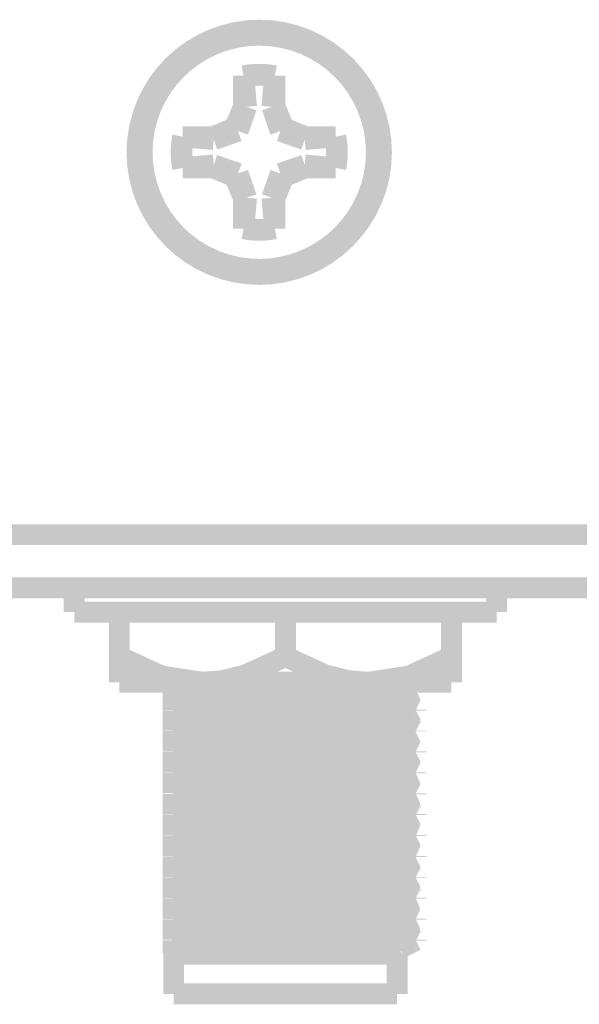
# Model space of a CAD drawing. Header units: millimetres. Extents: x 618 to 1482, y 17 to 575.
# Tile 33 of 96: x 989 to 1003, y 271 to 294. Entities that reach past the tile are written whole.
import ezdxf

# ---------------------------------------------------------------- set-up
doc = ezdxf.new("R2010")
doc.units = ezdxf.units.MM

# ---------------------------------------------------------------- blocks, each defined once
blk = doc.blocks.new('WASHER_INT_TOOTH_SMA_SS_764701-02_3__45', base_point=(990.4967481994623, 279.8448929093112))
at = {"color": 7, "linetype": 'Continuous', "const_width": 0.5}
for points in [[(990.7467481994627, 280.6812298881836), (990.7467481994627, 280.0970318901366)], [(996.0683081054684, 280.6812298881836), (990.7467481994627, 280.6812298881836)], [(1000.843250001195, 280.6812312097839), (996.0683081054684, 280.6812298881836)], [(1000.843250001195, 280.6812312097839), (1000.843250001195, 280.0970312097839)], [(996.0683081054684, 280.0970318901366), (990.7467481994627, 280.0970318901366)], [(991.8007376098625, 280.095929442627), (991.7310000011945, 280.0970312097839)], [(991.8262503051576, 280.0948929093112), (991.8007376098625, 280.095929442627)], [(1000.843250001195, 280.0970312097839), (996.0683081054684, 280.0970318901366)]]:
    blk.add_lwpolyline(points, dxfattribs=at)
blk = doc.blocks.new('hex-nut_sma_5-16_ss_3__49', base_point=(991.5762500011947, 278.1706312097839))
at = {"color": 7, "linetype": 'Continuous', "const_width": 0.5}
for points in [[(991.8262500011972, 279.0345989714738), (991.8262500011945, 280.0970312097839)], [(995.7950000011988, 279.0345989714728), (995.7950000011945, 280.0970312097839)], [(999.7637500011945, 279.0345989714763), (999.7637500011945, 280.0970312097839)], [(991.8262500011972, 279.0345989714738), (991.8262500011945, 278.4206312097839)], [(992.7880575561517, 278.5925534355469), (991.8262500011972, 279.0345989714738)], [(995.7950000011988, 279.0345989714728), (994.8331930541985, 278.5925534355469)], [(996.7568075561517, 278.5925534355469), (995.7950000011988, 279.0345989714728)], [(999.7637500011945, 279.0345989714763), (998.8019430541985, 278.5925534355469)], [(999.7637500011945, 278.4206312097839), (999.7637500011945, 279.0345989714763)], [(992.8825933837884, 278.5627568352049), (992.7880575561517, 278.5925534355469)], [(993.8106250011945, 278.4206312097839), (992.8825933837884, 278.5627568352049)], [(994.8331930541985, 278.5925534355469), (994.2782881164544, 278.457200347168)], [(997.3117124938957, 278.457200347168), (996.7568075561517, 278.5925534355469)], [(998.7074034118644, 278.5627568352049), (997.7793750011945, 278.4206312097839)], [(998.8019430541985, 278.5925534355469), (998.7074034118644, 278.5627568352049)], [(993.8106250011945, 278.4206312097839), (991.8262500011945, 278.4206312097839)], [(994.2782881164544, 278.457200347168), (993.8106250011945, 278.4206312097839)], [(997.7793750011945, 278.4206312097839), (993.8106250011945, 278.4206312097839)], [(997.7793750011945, 278.4206312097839), (997.3117124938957, 278.457200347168)], [(999.7637500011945, 278.4206312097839), (997.7793750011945, 278.4206312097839)]]:
    blk.add_lwpolyline(points, dxfattribs=at)
blk = doc.blocks.new('screw_m3x5_flthd-phil_9_3', base_point=(992.1200000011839, 288.0452312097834))
at = {"color": 7, "linetype": 'Continuous', "const_width": 0.5}
blk.add_lwpolyline([(992.370000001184, 291.0952312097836, 1), (997.9700000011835, 291.0952312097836, 1)], format="xyb", close=True, dxfattribs=at)
for points in [[(995.5433333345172, 292.9241835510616, 0.10102051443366), (994.7966666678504, 292.9241835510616, 0.10102051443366)], [(995.5369540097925, 292.9055432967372, 0.10033080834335), (994.8030459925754, 292.9055432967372, 0.10033080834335)], [(993.3410476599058, 291.4685645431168, 0.10102051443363), (993.3410476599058, 290.7218978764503, 0.10102051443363)], [(993.3596879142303, 291.4621852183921, 0.10033080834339), (993.3596879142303, 290.7282772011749, 0.10033080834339)], [(996.9803120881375, 290.7282772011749, 0.10033080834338), (996.9803120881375, 291.4621852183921, 0.10033080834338)], [(996.998952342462, 290.7218978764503, 0.10102051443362), (996.998952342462, 291.4685645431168, 0.10102051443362)], [(994.7966666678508, 289.2662788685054, 0.10102051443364), (995.5433333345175, 289.2662788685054, 0.10102051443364)], [(994.8030459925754, 289.2849191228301, 0.10033080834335), (995.5369540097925, 289.2849191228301, 0.10033080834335)]]:
    blk.add_lwpolyline(points, format="xyb", dxfattribs=at)
for points in [[(994.8030459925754, 292.9055432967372), (994.7966666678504, 292.9241835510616)], [(994.7966666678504, 292.9241835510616), (994.7966666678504, 292.1963740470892)], [(995.5369540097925, 292.9055432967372), (995.5433333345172, 292.9241835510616)], [(995.5433333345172, 292.1963740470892), (995.5433333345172, 292.9241835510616)], [(994.8030459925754, 292.9055432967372), (994.8658644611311, 292.1826097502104)], [(995.5369540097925, 292.9055432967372), (995.4741355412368, 292.1826097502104)], [(994.7966666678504, 292.1963740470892), (994.583496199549, 291.6817350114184)], [(994.8658644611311, 292.1826097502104), (994.7719976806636, 291.903920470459)], [(994.8658644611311, 292.1826097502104), (994.7966666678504, 292.1963740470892)], [(995.4741355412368, 292.1826097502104), (995.5433333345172, 292.1963740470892)], [(995.4741355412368, 292.1826097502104), (995.5680029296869, 291.903920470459)], [(995.7565038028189, 291.6817350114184), (995.5433333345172, 292.1963740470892)], [(994.7719976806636, 291.903920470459), (994.6641629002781, 291.6010683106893)], [(995.5680029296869, 291.903920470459), (995.6758371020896, 291.6010683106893)], [(994.583496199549, 291.6817350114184), (994.0688571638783, 291.4685645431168)], [(994.6641629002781, 291.6010683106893), (994.3613111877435, 291.493233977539)], [(994.6641629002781, 291.6010683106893), (994.583496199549, 291.6817350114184)], [(995.6758371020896, 291.6010683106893), (995.7565038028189, 291.6817350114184)], [(995.6758371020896, 291.6010683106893), (995.978689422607, 291.493233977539)], [(996.2711428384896, 291.4685645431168), (995.7565038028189, 291.6817350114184)], [(993.3596879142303, 291.4621852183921), (993.3410476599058, 291.4685645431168)], [(994.0688571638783, 291.4685645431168), (993.3410476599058, 291.4685645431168)], [(994.082621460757, 291.3993667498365), (993.3596879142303, 291.4621852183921)], [(994.082621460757, 291.3993667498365), (994.0688571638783, 291.4685645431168)], [(994.3613111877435, 291.493233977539), (994.082621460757, 291.3993667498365)], [(995.978689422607, 291.493233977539), (996.2573785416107, 291.3993667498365)], [(996.2573785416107, 291.3993667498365), (996.2711428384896, 291.4685645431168)], [(996.2573785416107, 291.3993667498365), (996.9803120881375, 291.4621852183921)], [(996.998952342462, 291.4685645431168), (996.2711428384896, 291.4685645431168)], [(996.9803120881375, 291.4621852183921), (996.998952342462, 291.4685645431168)], [(993.3596879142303, 290.7282772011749), (993.3410476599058, 290.7218978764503)], [(993.3410476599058, 290.7218978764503), (994.0688571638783, 290.7218978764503)], [(993.3596879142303, 290.7282772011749), (994.082621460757, 290.7910956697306)], [(994.082621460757, 290.7910956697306), (994.0688571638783, 290.7218978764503)], [(994.0688571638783, 290.7218978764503), (994.583496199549, 290.5087274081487)], [(994.082621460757, 290.7910956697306), (994.3613111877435, 290.6972287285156)], [(994.3613111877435, 290.6972287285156), (994.6641629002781, 290.5893941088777)], [(994.6641629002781, 290.5893941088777), (994.583496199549, 290.5087274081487)], [(994.6641629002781, 290.5893941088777), (994.7719976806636, 290.2865422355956)], [(995.5680029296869, 290.2865422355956), (995.6758371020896, 290.5893941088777)], [(995.6758371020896, 290.5893941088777), (995.978689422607, 290.6972287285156)], [(995.6758371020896, 290.5893941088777), (995.7565038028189, 290.5087274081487)], [(995.7565038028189, 290.5087274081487), (996.2711428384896, 290.7218978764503)], [(995.978689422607, 290.6972287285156), (996.2573785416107, 290.7910956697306)], [(996.2573785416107, 290.7910956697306), (996.2711428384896, 290.7218978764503)], [(996.2573785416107, 290.7910956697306), (996.9803120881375, 290.7282772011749)], [(996.2711428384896, 290.7218978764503), (996.998952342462, 290.7218978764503)], [(996.9803120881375, 290.7282772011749), (996.998952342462, 290.7218978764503)], [(994.583496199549, 290.5087274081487), (994.7966666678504, 289.9940883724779)], [(995.5433333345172, 289.9940883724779), (995.7565038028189, 290.5087274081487)], [(994.7719976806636, 290.2865422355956), (994.8658644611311, 290.0078526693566)], [(995.4741355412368, 290.0078526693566), (995.5680029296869, 290.2865422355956)], [(994.8658644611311, 290.0078526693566), (994.7966666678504, 289.9940883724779)], [(994.7966666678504, 289.9940883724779), (994.7966666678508, 289.2662788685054)], [(994.8658644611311, 290.0078526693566), (994.8030459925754, 289.2849191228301)], [(995.4741355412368, 290.0078526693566), (995.5433333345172, 289.9940883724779)], [(995.5369540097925, 289.2849191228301), (995.4741355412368, 290.0078526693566)], [(995.5433333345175, 289.2662788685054), (995.5433333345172, 289.9940883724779)], [(994.8030459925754, 289.2849191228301), (994.7966666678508, 289.2662788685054)], [(995.5369540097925, 289.2849191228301), (995.5433333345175, 289.2662788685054)]]:
    blk.add_lwpolyline(points, dxfattribs=at)
blk = doc.blocks.new('Conn_SMA_PCBMount_Octoclock_5__84', base_point=(992.8648970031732, 270.7186329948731))
at = {"color": 7, "linetype": 'Continuous', "const_width": 0.5}
for points in [[(993.1149999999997, 278.3907178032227), (993.1150000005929, 278.4206322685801)], [(993.1149999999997, 278.2606633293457), (993.1149999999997, 278.3907178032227)], [(993.9160798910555, 278.4206326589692), (994.0414945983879, 278.4163945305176)], [(994.0414945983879, 278.4163945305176), (995.7937872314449, 278.3686574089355)], [(994.668072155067, 278.4206326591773), (994.9756605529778, 278.4121144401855)], [(994.9756605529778, 278.4121144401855), (996.9871733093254, 278.3609631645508)], [(995.7937872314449, 278.3686574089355), (997.8246862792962, 278.3116582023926)], [(996.9871733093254, 278.3609631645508), (998.4218962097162, 278.3117535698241)], [(998.607016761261, 278.4206326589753), (998.6642477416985, 278.389531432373)], [(998.6642477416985, 278.389531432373), (998.8491613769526, 278.2966321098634)], [(993.1149999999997, 278.2606633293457), (993.1314489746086, 278.2493756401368)], [(993.1149999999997, 278.2496693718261), (993.1229548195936, 278.2552051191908)], [(993.115000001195, 277.9740249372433), (993.1149999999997, 278.2496693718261)], [(993.1314489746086, 278.2493756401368), (993.1780645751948, 278.2386334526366)], [(993.1780645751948, 278.2386334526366), (993.2753431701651, 278.2275975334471)], [(993.2753431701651, 278.2275975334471), (993.2857305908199, 278.2266896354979)], [(993.2857305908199, 278.2266896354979), (993.4004461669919, 278.218301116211)], [(993.4004461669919, 278.218301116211), (993.7720549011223, 278.1993191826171)], [(993.7720549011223, 278.1993191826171), (994.6518499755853, 278.165078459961)], [(994.6518499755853, 278.165078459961), (996.273340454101, 278.1165631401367)], [(996.273340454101, 278.1165631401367), (997.531942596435, 278.0731938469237)], [(997.8246862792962, 278.3116582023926), (998.4218771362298, 278.2886822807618)], [(998.4218771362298, 278.2886822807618), (998.6754476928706, 278.2756550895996)], [(998.4218962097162, 278.3117535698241), (998.5380232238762, 278.3064091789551)], [(998.5380232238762, 278.3064091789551), (998.6754476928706, 278.2987225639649)], [(998.5404493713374, 278.0552914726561), (998.66202758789, 278.1207783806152)], [(998.66202758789, 278.1207783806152), (998.8371565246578, 278.2050870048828)], [(998.6754476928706, 278.2987225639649), (998.7842276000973, 278.2905743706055)], [(998.6754476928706, 278.2756550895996), (998.7249662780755, 278.272271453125)], [(998.7249662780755, 278.272271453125), (998.7842237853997, 278.2675030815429)], [(998.7842237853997, 278.2675030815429), (998.9028303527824, 278.2509816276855)], [(998.7842276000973, 278.2905743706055), (998.8291075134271, 278.2861188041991)], [(998.8291075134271, 278.2861188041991), (998.9150000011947, 278.2667012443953)], [(998.8371565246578, 278.2050870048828), (998.9150000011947, 278.2436312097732)], [(998.8491613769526, 278.2966321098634), (998.9150000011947, 278.2667012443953)], [(998.9028303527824, 278.2509816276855), (998.9150000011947, 278.2436312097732)], [(998.9150000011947, 278.2667012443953), (998.9150000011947, 278.2436312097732)], [(993.1150000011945, 277.9509549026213), (993.115000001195, 277.9740249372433)], [(993.115000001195, 277.9740249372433), (993.6660253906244, 277.9521535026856)], [(993.1150000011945, 277.9509549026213), (993.9263822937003, 277.9201520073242)], [(993.1149999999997, 277.7606633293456), (993.1150000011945, 277.9509549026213)], [(993.1149999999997, 277.8961194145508), (993.1149999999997, 277.8483403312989)], [(993.6660253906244, 277.9521535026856), (994.9756605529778, 277.9121144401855)], [(993.9263822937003, 277.9201520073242), (995.7937872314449, 277.8686574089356)], [(994.9756605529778, 277.9121144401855), (996.9871733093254, 277.8609631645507)], [(995.7937872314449, 277.8686574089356), (997.7157308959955, 277.815369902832)], [(996.9871733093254, 277.8609631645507), (998.2064230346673, 277.8206952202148)], [(997.531942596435, 278.0731938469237), (997.993582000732, 278.0527127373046)], [(997.993582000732, 278.0527127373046), (998.2214453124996, 278.039937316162)], [(998.2214453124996, 278.039937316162), (998.3023779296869, 278.033803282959)], [(998.3023779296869, 278.033803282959), (998.3301794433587, 278.0313122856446)], [(998.3301794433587, 278.0313122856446), (998.4283125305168, 278.0189335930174)], [(998.4545881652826, 278.0125172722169), (998.4896948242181, 277.9909184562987)], [(998.4658437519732, 278.0055924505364), (998.5066206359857, 278.0297406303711)], [(998.4896948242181, 277.9909184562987), (998.5287802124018, 277.9610760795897)], [(998.5066206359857, 278.0297406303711), (998.5404493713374, 278.0552914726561)], [(998.5287802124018, 277.9610760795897), (998.6617758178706, 277.8895238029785)], [(998.6617758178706, 277.8895238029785), (998.8335096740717, 277.8076184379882)], [(993.1508428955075, 277.7436001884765), (993.1149999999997, 277.7606633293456)], [(993.1149999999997, 277.7496693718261), (993.125640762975, 277.755597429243)], [(993.115000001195, 277.4740249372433), (993.1149999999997, 277.7496693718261)], [(993.1508428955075, 277.7436001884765), (993.2120268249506, 277.7340634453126)], [(993.2120268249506, 277.7340634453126), (993.3407041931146, 277.722352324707)], [(993.3407041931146, 277.722352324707), (993.3515760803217, 277.7215703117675)], [(993.3515760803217, 277.7215703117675), (993.5471708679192, 277.7101033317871)], [(993.5471708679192, 277.7101033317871), (994.0799314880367, 277.6862576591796)], [(994.0799314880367, 277.6862576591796), (995.486200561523, 277.6387913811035)], [(995.486200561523, 277.6387913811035), (997.1694700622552, 277.5870679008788)], [(997.7157308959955, 277.815369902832), (998.4218771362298, 277.7886822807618)], [(998.2064230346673, 277.8206952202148), (998.6303961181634, 277.8014729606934)], [(998.4218771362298, 277.7886822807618), (998.7842237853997, 277.7675030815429)], [(998.6661398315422, 277.6207669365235), (998.5052206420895, 277.5344670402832)], [(998.6303961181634, 277.8014729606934), (998.6754476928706, 277.7987225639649)], [(998.8176100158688, 277.6929600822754), (998.6661398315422, 277.6207669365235)], [(998.6754476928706, 277.7987225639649), (998.7842276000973, 277.7905743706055)], [(998.7842237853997, 277.7675030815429), (998.8871862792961, 277.7547352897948)], [(998.7842276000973, 277.7905743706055), (998.872125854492, 277.7804692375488)], [(998.9150000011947, 277.7436312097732), (998.8176100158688, 277.6929600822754)], [(998.8335096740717, 277.8076184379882), (998.9150000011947, 277.7667012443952)], [(998.872125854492, 277.7804692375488), (998.9150000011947, 277.7667012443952)], [(998.8871862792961, 277.7547352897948), (998.9150000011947, 277.7436312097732)], [(998.9150000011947, 277.7667012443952), (998.9150000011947, 277.7436312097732)], [(993.115000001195, 277.4740249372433), (993.9237768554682, 277.4433110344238)], [(993.1150000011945, 277.4509549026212), (993.115000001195, 277.4740249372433)], [(993.1150000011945, 277.4509549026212), (993.815405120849, 277.42388278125)], [(993.1149999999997, 277.2601788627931), (993.1150000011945, 277.4509549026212)], [(993.815405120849, 277.42388278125), (995.7937872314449, 277.3686574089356)], [(993.9237768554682, 277.4433110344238), (995.7937872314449, 277.3917286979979)], [(995.7937872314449, 277.3917286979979), (997.7714102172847, 277.3365567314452)], [(997.1694700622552, 277.5870679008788), (997.9257376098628, 277.5560162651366)], [(997.9257376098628, 277.5560162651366), (998.2462141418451, 277.5382016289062)], [(998.2462141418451, 277.5382016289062), (998.2907812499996, 277.5347760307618)], [(998.2907812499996, 277.5347760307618), (998.4411985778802, 277.516267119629)], [(998.4411985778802, 277.516267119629), (998.4526159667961, 277.513181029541)], [(998.4526159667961, 277.513181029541), (998.480646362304, 277.4927189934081)], [(998.5052206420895, 277.5344670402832), (998.4614804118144, 277.5067100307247)], [(998.480646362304, 277.4927189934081), (998.6733610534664, 277.3895581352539)], [(998.6733610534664, 277.3895581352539), (998.7863829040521, 277.3353474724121)], [(993.129141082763, 277.252713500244), (993.1149999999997, 277.2601788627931)], [(993.1225239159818, 277.2562068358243), (993.1149999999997, 277.2522404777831)], [(993.115000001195, 276.9740249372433), (993.1149999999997, 277.2522404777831)], [(993.1409628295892, 277.2460682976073), (993.129141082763, 277.252713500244)], [(993.1409628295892, 277.2460682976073), (993.1616308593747, 277.241410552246)], [(993.1616308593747, 277.241410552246), (993.1829016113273, 277.2379048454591)], [(993.1829016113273, 277.2379048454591), (993.3068945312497, 277.2249348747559)], [(993.3068945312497, 277.2249348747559), (993.4161322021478, 277.2173245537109)], [(993.4161322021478, 277.2173245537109), (993.6273634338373, 277.2060940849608)], [(993.6273634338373, 277.2060940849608), (994.3465521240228, 277.1759808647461)], [(994.3465521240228, 277.1759808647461), (995.6848738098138, 277.1331761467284)], [(995.7937872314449, 277.3686574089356), (997.6025030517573, 277.3191159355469)], [(997.6025030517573, 277.3191159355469), (998.4218771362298, 277.2886822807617)], [(997.7714102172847, 277.3365567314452), (998.4218962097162, 277.3117535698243)], [(998.4218771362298, 277.2886822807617), (998.6202642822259, 277.2789853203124)], [(998.4218962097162, 277.3117535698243), (998.6754476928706, 277.2987225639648)], [(998.6202642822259, 277.2789853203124), (998.6754476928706, 277.2756550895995)], [(998.6754476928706, 277.2987225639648), (998.7114202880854, 277.2963078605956)], [(998.6754476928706, 277.2756550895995), (998.7842237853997, 277.2675030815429)], [(998.77295135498, 277.167477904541), (998.6762487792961, 277.120732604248)], [(998.7114202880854, 277.2963078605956), (998.7842276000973, 277.2905743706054)], [(998.9032690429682, 277.2364094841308), (998.77295135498, 277.167477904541)], [(998.7842237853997, 277.2675030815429), (998.8652746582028, 277.2584508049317)], [(998.7842276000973, 277.2905743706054), (998.9005300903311, 277.2747166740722)], [(998.7863829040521, 277.3353474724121), (998.9005300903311, 277.2747166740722)], [(998.8652746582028, 277.2584508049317), (998.9150000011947, 277.2436312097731)], [(998.9005300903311, 277.2747166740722), (998.9150000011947, 277.2667012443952)], [(998.9150000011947, 277.2667012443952), (998.9150000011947, 277.2436312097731)], [(993.1150000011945, 276.9509549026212), (993.115000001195, 276.9740249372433)], [(993.115000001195, 276.9740249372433), (994.1024343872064, 276.9375165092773)], [(993.1150000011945, 276.9509549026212), (993.6660406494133, 276.9290822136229)], [(993.1149999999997, 276.7581189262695), (993.1150000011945, 276.9509549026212)], [(993.6660406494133, 276.9290822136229), (994.9757101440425, 276.8890431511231)], [(994.1024343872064, 276.9375165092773), (995.7937872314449, 276.8917286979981)], [(995.6848738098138, 277.1331761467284), (997.0408346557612, 277.0916760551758)], [(997.0408346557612, 277.0916760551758), (997.8532164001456, 277.0594075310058)], [(997.8532164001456, 277.0594075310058), (998.1389830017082, 277.0450718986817)], [(998.1389830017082, 277.0450718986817), (998.2127745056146, 277.0405209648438)], [(998.2127745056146, 277.0405209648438), (998.3495046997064, 277.0294087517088)], [(998.3495046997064, 277.0294087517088), (998.4640638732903, 277.0073750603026)], [(998.654817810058, 276.902196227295), (998.4640638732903, 277.0073750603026)], [(998.4757101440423, 277.0134327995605), (998.4661114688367, 277.0062690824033)], [(998.6762487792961, 277.120732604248), (998.4757101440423, 277.0134327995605)], [(993.130476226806, 276.7498295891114), (993.1149999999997, 276.7581189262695)], [(993.1247384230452, 276.7530447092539), (993.1149999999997, 276.749669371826)], [(993.115000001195, 276.4740249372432), (993.1149999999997, 276.749669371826)], [(993.130476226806, 276.7498295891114), (993.227167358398, 276.7323353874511)], [(993.227167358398, 276.7323353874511), (993.2666532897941, 276.728383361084)], [(993.2666532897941, 276.728383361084), (993.3287069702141, 276.7232411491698)], [(993.3287069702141, 276.7232411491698), (993.5007460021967, 276.7125332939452)], [(993.5007460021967, 276.7125332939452), (993.9304945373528, 276.6924031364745)], [(993.9304945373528, 276.6924031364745), (994.5927183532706, 276.6671269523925)], [(994.9757101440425, 276.8890431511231), (996.9871733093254, 276.8378918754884)], [(995.7937872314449, 276.8917286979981), (997.4390318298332, 276.8474171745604)], [(996.9871733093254, 276.8378918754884), (998.1100180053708, 276.8013508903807)], [(997.4390318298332, 276.8474171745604), (998.4218962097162, 276.8117535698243)], [(998.1100180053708, 276.8013508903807), (998.5606558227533, 276.7822049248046)], [(998.4218962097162, 276.8117535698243), (998.6754476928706, 276.7987225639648)], [(998.5606558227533, 276.7822049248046), (998.6754476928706, 276.7756550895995)], [(998.700273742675, 276.8772824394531), (998.654817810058, 276.902196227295)], [(998.6754476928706, 276.7987225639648), (998.9139044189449, 276.768910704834)], [(998.6754476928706, 276.7756550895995), (998.7842237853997, 276.7675030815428)], [(998.912328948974, 276.7401822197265), (998.693880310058, 276.6267331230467)], [(998.9139044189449, 276.768910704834), (998.700273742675, 276.8772824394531)], [(998.7842237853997, 276.7675030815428), (998.837232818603, 276.7621205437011)], [(998.837232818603, 276.7621205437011), (998.9150000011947, 276.7436312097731)], [(998.9150000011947, 276.7436312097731), (998.912328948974, 276.7401822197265)], [(998.9139044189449, 276.768910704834), (998.9150000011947, 276.7667012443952)], [(998.9150000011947, 276.7667012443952), (998.9150000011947, 276.7436312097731)], [(993.115000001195, 276.4740249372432), (994.2896635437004, 276.4316914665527)], [(993.1150000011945, 276.4509549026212), (993.115000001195, 276.4740249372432)], [(993.1150000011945, 276.4509549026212), (994.2650778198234, 276.4093716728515)], [(993.1149999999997, 276.2591374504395), (993.1150000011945, 276.4509549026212)], [(994.5927183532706, 276.6671269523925), (996.5473196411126, 276.6081441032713)], [(996.5473196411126, 276.6081441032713), (997.4808065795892, 276.5752423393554)], [(997.4808065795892, 276.5752423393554), (998.0226080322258, 276.5512593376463)], [(998.0226080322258, 276.5512593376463), (998.3671858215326, 276.5275166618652)], [(998.3671858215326, 276.5275166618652), (998.3984472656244, 276.5236561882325)], [(998.682665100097, 276.6207135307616), (998.4627134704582, 276.5017178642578)], [(998.4627134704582, 276.5017178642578), (998.6631681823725, 276.3895276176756)], [(998.693880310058, 276.6267331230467), (998.682665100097, 276.6207135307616)], [(993.133188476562, 276.2486432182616), (993.1149999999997, 276.2591374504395)], [(993.1250796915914, 276.2533229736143), (993.1149999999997, 276.2496693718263)], [(993.115000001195, 275.9740249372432), (993.1149999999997, 276.2496693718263)], [(993.133188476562, 276.2486432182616), (993.2310736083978, 276.2319119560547)], [(993.2310736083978, 276.2319119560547), (993.2483427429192, 276.2301304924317)], [(993.2483427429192, 276.2301304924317), (993.2830183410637, 276.2269223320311)], [(993.2830183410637, 276.2269223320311), (993.5015051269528, 276.2124913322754)], [(993.5015051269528, 276.2124913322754), (993.9225828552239, 276.1927388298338)], [(994.2650778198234, 276.4093716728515), (995.8163015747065, 276.3681386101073)], [(994.2896635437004, 276.4316914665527), (996.6108381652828, 276.3713811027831)], [(995.8163015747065, 276.3681386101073), (997.4389707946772, 276.3243497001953)], [(996.6108381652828, 276.3713811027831), (998.001856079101, 276.3284428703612)], [(997.4389707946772, 276.3243497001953), (998.4218771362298, 276.2886822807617)], [(998.001856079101, 276.3284428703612), (998.4218962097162, 276.3117535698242)], [(998.4218771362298, 276.2886822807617), (998.4966184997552, 276.285313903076)], [(998.4218962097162, 276.3117535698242), (998.5502874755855, 276.3057988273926)], [(998.4966184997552, 276.285313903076), (998.6754476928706, 276.2756550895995)], [(998.5502874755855, 276.3057988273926), (998.6754476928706, 276.2987225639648)], [(998.6631681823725, 276.3895276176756), (998.8479025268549, 276.2976353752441)], [(998.8520758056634, 276.2162259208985), (998.6700155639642, 276.1207516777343)], [(998.6754476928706, 276.2987225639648), (998.7842276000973, 276.2905743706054)], [(998.6754476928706, 276.2756550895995), (998.7842237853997, 276.2675030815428)], [(998.7842237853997, 276.2675030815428), (998.8032286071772, 276.265736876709)], [(998.7842276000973, 276.2905743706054), (998.8353330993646, 276.2854130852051)], [(998.8032286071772, 276.265736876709), (998.9150000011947, 276.2436312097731)], [(998.8353330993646, 276.2854130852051), (998.9150000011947, 276.2667012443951)], [(998.8479025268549, 276.2976353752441), (998.9150000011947, 276.2667012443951)], [(998.9150000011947, 276.2436312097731), (998.8520758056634, 276.2162259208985)], [(998.9150000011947, 276.2667012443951), (998.9150000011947, 276.2436312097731)], [(993.115000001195, 275.9740249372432), (993.6660253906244, 275.9521535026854)], [(993.1150000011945, 275.9509549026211), (993.115000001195, 275.9740249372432)], [(993.9225828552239, 276.1927388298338), (994.9159948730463, 276.1562474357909)], [(994.9159948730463, 276.1562474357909), (996.5409262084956, 276.1083462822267)], [(996.5409262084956, 276.1083462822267), (997.6945822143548, 276.0664342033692)], [(997.6945822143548, 276.0664342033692), (998.1069624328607, 276.0468495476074)], [(998.1069624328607, 276.0468495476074), (998.2307646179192, 276.0392964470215)], [(998.2307646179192, 276.0392964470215), (998.2899877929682, 276.0348408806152)], [(998.2899877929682, 276.0348408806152), (998.3693487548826, 276.0272725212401)], [(998.3693487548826, 276.0272725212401), (998.4320814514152, 276.0182126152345)], [(998.4619276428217, 276.0091641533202), (998.5219480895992, 275.9650509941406)], [(998.5659391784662, 276.0586445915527), (998.4666120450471, 276.0057212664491)], [(998.5219480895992, 275.9650509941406), (998.6624586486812, 275.8895276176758)], [(998.6700155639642, 276.1207516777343), (998.5659391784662, 276.0586445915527)], [(993.1150000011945, 275.9509549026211), (994.1431906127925, 275.9131558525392)], [(993.1149999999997, 275.7606633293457), (993.1150000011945, 275.9509549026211)], [(993.1253103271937, 275.755985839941), (993.1149999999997, 275.7606633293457)], [(993.1149999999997, 275.7496693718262), (993.1253103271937, 275.755985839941)], [(993.115000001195, 275.4740249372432), (993.1149999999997, 275.7496693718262)], [(993.1542036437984, 275.7428753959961), (993.1869909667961, 275.7373135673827)], [(993.1869909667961, 275.7373135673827), (993.2003691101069, 275.7355054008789)], [(993.2003691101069, 275.7355054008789), (993.3496992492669, 275.721703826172)], [(993.6660253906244, 275.9521535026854), (994.9756605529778, 275.9121144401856)], [(994.1431906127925, 275.9131558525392), (996.4699156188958, 275.8520329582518)], [(994.9756605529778, 275.9121144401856), (996.9871733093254, 275.8609631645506)], [(996.4699156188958, 275.8520329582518), (997.9144499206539, 275.8085148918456)], [(996.9871733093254, 275.8609631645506), (998.2232611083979, 275.8200276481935)], [(997.9144499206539, 275.8085148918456), (998.6754476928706, 275.7756550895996)], [(998.2232611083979, 275.8200276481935), (998.6412870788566, 275.8008320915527)], [(998.6412870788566, 275.8008320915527), (998.6754476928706, 275.7987225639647)], [(998.6624586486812, 275.8895276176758), (998.830183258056, 275.8097241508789)], [(998.6754476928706, 275.7987225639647), (998.7842276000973, 275.7905743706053)], [(998.6754476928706, 275.7756550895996), (998.7634603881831, 275.769284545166)], [(998.7634603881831, 275.769284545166), (998.7842237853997, 275.767503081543)], [(998.7842237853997, 275.767503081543), (998.9150000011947, 275.743631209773)], [(998.7842276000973, 275.7905743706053), (998.8765356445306, 275.7797444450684)], [(998.830183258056, 275.8097241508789), (998.9150000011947, 275.7667012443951)], [(998.9150000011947, 275.743631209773), (998.8461248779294, 275.7113354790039)], [(998.8765356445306, 275.7797444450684), (998.9150000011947, 275.7667012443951)], [(998.9150000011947, 275.7667012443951), (998.9150000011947, 275.743631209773)], [(993.3496992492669, 275.721703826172), (993.4754660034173, 275.7138951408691)], [(993.4754660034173, 275.7138951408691), (994.0080931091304, 275.6891720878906)], [(994.0080931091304, 275.6891720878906), (995.0240919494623, 275.6527760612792)], [(995.0240919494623, 275.6527760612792), (996.8945295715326, 275.5967496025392)], [(996.8945295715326, 275.5967496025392), (997.7360784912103, 275.5646412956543)], [(997.7360784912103, 275.5646412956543), (998.0479605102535, 275.5499623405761)], [(998.0479605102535, 275.5499623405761), (998.193231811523, 275.5417950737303)], [(998.193231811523, 275.5417950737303), (998.2988073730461, 275.5341084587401)], [(998.2988073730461, 275.5341084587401), (998.3353178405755, 275.5308201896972)], [(998.3353178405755, 275.5308201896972), (998.440103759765, 275.5165188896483)], [(998.440103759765, 275.5165188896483), (998.4547789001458, 275.5124524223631)], [(998.5751097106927, 275.5730641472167), (998.4617330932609, 275.5092862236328)], [(998.4617330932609, 275.5092862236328), (998.4755346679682, 275.496766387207)], [(998.4755346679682, 275.496766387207), (998.675844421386, 275.3895657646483)], [(998.6632025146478, 275.6207745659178), (998.5751097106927, 275.5730641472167)], [(998.8461248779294, 275.7113354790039), (998.6632025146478, 275.6207745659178)], [(993.115000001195, 275.4740249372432), (993.9458410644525, 275.4425824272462)], [(993.1150000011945, 275.4509549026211), (993.115000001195, 275.4740249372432)], [(993.1150000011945, 275.4509549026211), (994.0248014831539, 275.4169324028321)], [(993.1149999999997, 275.2606633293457), (993.1150000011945, 275.4509549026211)], [(993.1149999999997, 275.2606633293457), (993.1478750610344, 275.244283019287)], [(993.9458410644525, 275.4425824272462), (995.7937872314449, 275.391728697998)], [(994.0248014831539, 275.4169324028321), (995.7937872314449, 275.3686574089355)], [(995.7937872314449, 275.391728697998), (997.7925245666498, 275.335835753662)], [(995.7937872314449, 275.3686574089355), (997.8093893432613, 275.3121884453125)], [(997.7925245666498, 275.335835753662), (998.4218962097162, 275.3117535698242)], [(997.8093893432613, 275.3121884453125), (998.4218771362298, 275.2886822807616)], [(998.4218771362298, 275.2886822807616), (998.6754476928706, 275.2756550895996)], [(998.4218962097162, 275.3117535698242), (998.6754476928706, 275.2987225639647)], [(998.6754476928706, 275.2987225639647), (998.7207968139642, 275.2956402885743)], [(998.6754476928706, 275.2756550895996), (998.7181646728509, 275.2727597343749)], [(998.675844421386, 275.3895657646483), (998.774202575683, 275.3421605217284)], [(998.7181646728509, 275.2727597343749), (998.7842237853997, 275.267503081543)], [(998.7207968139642, 275.2956402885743), (998.7842276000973, 275.2905743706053)], [(998.774202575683, 275.3421605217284), (998.9030554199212, 275.2739842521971)], [(998.7842237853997, 275.267503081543), (998.9009840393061, 275.2515194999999)], [(998.7842276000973, 275.2905743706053), (998.9030554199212, 275.2739842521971)], [(998.9030554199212, 275.2739842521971), (998.9150000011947, 275.2667012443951)], [(998.9150000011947, 275.2667012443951), (998.9150000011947, 275.243631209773)], [(993.1149999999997, 275.2511723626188), (993.1198751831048, 275.2548153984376)], [(993.1149999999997, 275.2496693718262), (993.1149999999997, 275.2511723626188)], [(993.115000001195, 274.9740249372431), (993.1149999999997, 275.2496693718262)], [(993.1198751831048, 275.2548153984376), (993.1231776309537, 275.2565880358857)], [(993.1478750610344, 275.244283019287), (993.1747114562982, 275.2391598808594)], [(993.1747114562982, 275.2391598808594), (993.1878340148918, 275.2371914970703)], [(993.1878340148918, 275.2371914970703), (993.3738691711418, 275.2200329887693)], [(993.3738691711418, 275.2200329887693), (993.4263365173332, 275.2167065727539)], [(993.4263365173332, 275.2167065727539), (993.8317472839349, 275.196660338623)], [(993.8317472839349, 275.196660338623), (995.0194609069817, 275.1529248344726)], [(995.0194609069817, 275.1529248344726), (996.8725531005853, 275.0974972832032)], [(996.8725531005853, 275.0974972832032), (997.642107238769, 275.068658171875)], [(997.642107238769, 275.068658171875), (998.2965528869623, 275.0342953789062)], [(998.2965528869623, 275.0342953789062), (998.356130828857, 275.0287182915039)], [(998.356130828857, 275.0287182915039), (998.3973867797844, 275.0238011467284)], [(998.3973867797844, 275.0238011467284), (998.4530050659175, 275.0130551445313)], [(998.5350668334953, 275.0523236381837), (998.4909384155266, 275.0197156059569)], [(998.6622526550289, 275.1207783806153), (998.5350668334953, 275.0523236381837)], [(998.8351232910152, 275.2037594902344), (998.6622526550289, 275.1207783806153)], [(998.9150000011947, 275.243631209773), (998.8351232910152, 275.2037594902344)], [(998.9009840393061, 275.2515194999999), (998.9150000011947, 275.243631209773)], [(993.1150000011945, 274.9509549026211), (993.115000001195, 274.9740249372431)], [(993.115000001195, 274.9740249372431), (994.1256506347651, 274.9367802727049)], [(993.1150000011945, 274.9509549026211), (993.9102613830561, 274.9206898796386)], [(993.1149999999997, 274.7606633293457), (993.1150000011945, 274.9509549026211)], [(993.9102613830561, 274.9206898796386), (995.7937872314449, 274.8686574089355)], [(994.1256506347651, 274.9367802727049), (996.4930479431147, 274.8744977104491)], [(995.7937872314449, 274.8686574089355), (997.6998045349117, 274.8159039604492)], [(996.4930479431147, 274.8744977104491), (997.9534208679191, 274.8301938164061)], [(997.6998045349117, 274.8159039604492), (998.4218771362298, 274.7886822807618)], [(997.9534208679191, 274.8301938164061), (998.462061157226, 274.8099644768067)], [(998.4218771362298, 274.7886822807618), (998.7842237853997, 274.767503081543)], [(998.4530050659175, 275.0130551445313), (998.571581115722, 274.9500706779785)], [(998.462061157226, 274.8099644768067), (998.6754476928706, 274.7987225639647)], [(998.4909384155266, 275.0197156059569), (998.4673317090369, 275.0054452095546)], [(998.571581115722, 274.9500706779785), (998.6751425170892, 274.8895657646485)], [(998.6751425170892, 274.8895657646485), (998.7041036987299, 274.8736432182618)], [(998.6754476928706, 274.7987225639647), (998.9145147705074, 274.7681744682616)], [(998.7041036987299, 274.8736432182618), (998.9145147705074, 274.7681744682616)], [(993.1272871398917, 274.7517178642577), (993.1149999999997, 274.7606633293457)], [(993.1260951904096, 274.7556321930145), (993.1149999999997, 274.7496693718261)], [(993.115000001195, 274.4740249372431), (993.1149999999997, 274.7496693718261)], [(993.1272871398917, 274.7517178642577), (993.15425704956, 274.7428639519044)], [(993.15425704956, 274.7428639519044), (993.2335989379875, 274.7316411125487)], [(993.2335989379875, 274.7316411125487), (993.2847540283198, 274.7267735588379)], [(993.2847540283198, 274.7267735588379), (993.3449270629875, 274.7220471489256)], [(993.3449270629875, 274.7220471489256), (993.5121405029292, 274.7119267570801)], [(993.5121405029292, 274.7119267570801), (993.9472029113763, 274.6917012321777)], [(993.9472029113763, 274.6917012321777), (995.0220663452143, 274.6528409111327)], [(995.0220663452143, 274.6528409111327), (996.6558248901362, 274.6046727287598)], [(996.6558248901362, 274.6046727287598), (997.7699339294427, 274.5631573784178)], [(997.7699339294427, 274.5631573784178), (998.1632406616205, 274.5436490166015)], [(998.5006506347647, 274.5314763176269), (998.6672117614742, 274.6207631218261)], [(998.6672117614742, 274.6207631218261), (998.813421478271, 274.6904843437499)], [(998.7842237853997, 274.767503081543), (998.8844358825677, 274.7552655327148)], [(998.813421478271, 274.6904843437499), (998.9150000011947, 274.743631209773)], [(998.8844358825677, 274.7552655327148), (998.9150000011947, 274.743631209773)], [(998.9145147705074, 274.7681744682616), (998.9150000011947, 274.743631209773)], [(993.115000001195, 274.4740249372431), (993.5872213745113, 274.4549954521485)], [(993.1150000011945, 274.4509549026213), (993.115000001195, 274.4740249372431)], [(993.1149999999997, 274.2596982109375), (993.1150000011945, 274.4509549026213)], [(993.1150000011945, 274.4509549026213), (993.6660406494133, 274.429082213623)], [(993.5872213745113, 274.4549954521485), (994.9756605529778, 274.4121144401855)], [(993.6660406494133, 274.429082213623), (994.9757101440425, 274.389043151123)], [(994.9756605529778, 274.4121144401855), (996.9871733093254, 274.3609631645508)], [(994.9757101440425, 274.389043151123), (996.9871733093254, 274.3378918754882)], [(996.9871733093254, 274.3609631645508), (998.1027853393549, 274.3246930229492)], [(996.9871733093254, 274.3378918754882), (998.1875555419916, 274.2983639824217)], [(998.1027853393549, 274.3246930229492), (998.5623838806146, 274.3051846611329)], [(998.1632406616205, 274.5436490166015), (998.2532751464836, 274.5376866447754)], [(998.2532751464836, 274.5376866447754), (998.3312361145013, 274.5312131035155)], [(998.3312361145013, 274.5312131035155), (998.4019567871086, 274.5231679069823)], [(998.4019567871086, 274.5231679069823), (998.4388410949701, 274.516801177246)], [(998.464987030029, 274.5054104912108), (998.5006506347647, 274.5314763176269)], [(998.464987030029, 274.5054104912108), (998.5470564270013, 274.4576199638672)], [(998.5470564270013, 274.4576199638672), (998.5734960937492, 274.437642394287)], [(998.5734960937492, 274.437642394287), (998.6623098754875, 274.3895238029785)], [(998.6623098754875, 274.3895238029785), (998.8464834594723, 274.2987263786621)], [(993.1351377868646, 274.2479107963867), (993.1149999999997, 274.2596982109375)], [(993.1231365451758, 274.2551182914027), (993.1149999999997, 274.2496693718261)], [(993.115000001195, 273.9740249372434), (993.1149999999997, 274.2496693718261)], [(993.1351377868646, 274.2479107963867), (993.2144567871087, 274.2337773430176)], [(993.2144567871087, 274.2337773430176), (993.2908651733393, 274.2262509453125)], [(993.2908651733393, 274.2262509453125), (993.3008634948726, 274.2254231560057)], [(993.3008634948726, 274.2254231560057), (993.5345213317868, 274.2107556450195)], [(993.5345213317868, 274.2107556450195), (994.8067495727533, 274.1598370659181)], [(994.8067495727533, 274.1598370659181), (996.7002317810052, 274.1032307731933)], [(996.7002317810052, 274.1032307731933), (997.8120710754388, 274.0612805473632)], [(998.1875555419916, 274.2983639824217), (998.6120283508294, 274.2794545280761)], [(998.471971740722, 274.0104001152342), (998.6781904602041, 274.1207287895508)], [(998.5623838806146, 274.3051846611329), (998.6754476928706, 274.2987225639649)], [(998.6120283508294, 274.2794545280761), (998.6754476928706, 274.2756550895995)], [(998.6754476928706, 274.2987225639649), (998.7842276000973, 274.2905743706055)], [(998.6754476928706, 274.2756550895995), (998.7842237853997, 274.2675030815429)], [(998.6781904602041, 274.1207287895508), (998.7619039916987, 274.1613591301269)], [(998.7619039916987, 274.1613591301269), (998.9049551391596, 274.2369473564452)], [(998.7842237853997, 274.2675030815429), (998.8616392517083, 274.2589772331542)], [(998.7842276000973, 274.2905743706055), (998.8413336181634, 274.2847035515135)], [(998.8413336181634, 274.2847035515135), (998.9150000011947, 274.266701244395)], [(998.8464834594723, 274.2987263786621), (998.9150000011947, 274.266701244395)], [(998.8616392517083, 274.2589772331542), (998.9150000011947, 274.2436312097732)], [(998.9150000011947, 274.266701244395), (998.9150000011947, 274.2436312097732)], [(993.1150000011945, 273.9509549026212), (993.115000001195, 273.9740249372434)], [(993.115000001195, 273.9740249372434), (993.6660253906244, 273.9521535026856)], [(993.1150000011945, 273.9509549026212), (993.6660406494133, 273.929082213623)], [(993.1149999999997, 273.7580731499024), (993.1150000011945, 273.9509549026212)], [(993.6660253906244, 273.9521535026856), (994.9756605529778, 273.9121144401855)], [(993.6660406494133, 273.929082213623), (994.9757101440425, 273.8890431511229)], [(994.9756605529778, 273.9121144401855), (996.9871733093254, 273.8609631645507)], [(994.9757101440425, 273.8890431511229), (996.9871733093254, 273.8378918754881)], [(996.9871733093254, 273.8609631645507), (998.2398893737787, 273.8193677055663)], [(997.8120710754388, 274.0612805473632), (998.2057249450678, 274.04098635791)], [(998.2057249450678, 274.04098635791), (998.4193365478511, 274.0205128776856)], [(998.4193365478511, 274.0205128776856), (998.435652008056, 274.0174878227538)], [(998.4531309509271, 274.0130169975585), (998.4899465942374, 273.9895833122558)], [(998.4652845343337, 274.0052810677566), (998.471971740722, 274.0104001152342)], [(998.4899465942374, 273.9895833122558), (998.5153334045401, 273.9690297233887)], [(998.5153334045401, 273.9690297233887), (998.6633627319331, 273.8895276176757)], [(998.6633627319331, 273.8895276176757), (998.8263685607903, 273.8120892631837)], [(993.129427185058, 273.7503712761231), (993.1149999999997, 273.7580731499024)], [(993.1149999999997, 273.7496693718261), (993.1227116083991, 273.7539690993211)], [(993.115000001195, 273.4740249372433), (993.1149999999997, 273.7496693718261)], [(993.1149999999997, 273.6687977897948), (993.115000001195, 273.5593775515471)], [(993.129427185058, 273.7503712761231), (993.26127456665, 273.7288830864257)], [(993.26127456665, 273.7288830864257), (993.3588545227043, 273.721059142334)], [(993.3588545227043, 273.721059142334), (993.4220907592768, 273.7169621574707)], [(993.4220907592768, 273.7169621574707), (993.716383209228, 273.7018635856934)], [(993.716383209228, 273.7018635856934), (994.5772764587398, 273.667664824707)], [(994.5772764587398, 273.667664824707), (996.174951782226, 273.619469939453)], [(996.174951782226, 273.619469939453), (997.2269270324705, 273.5849621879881)], [(996.9871733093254, 273.8378918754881), (998.0967161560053, 273.8018506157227)], [(998.0967161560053, 273.8018506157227), (998.5517675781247, 273.7826550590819)], [(998.2398893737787, 273.8193677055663), (998.6519949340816, 273.8001874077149)], [(998.5517675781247, 273.7826550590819), (998.6754476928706, 273.7756550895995)], [(998.6519949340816, 273.8001874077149), (998.6754476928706, 273.7987225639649)], [(998.6642248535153, 273.6117566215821), (998.6551535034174, 273.6054776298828)], [(998.6968099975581, 273.6295674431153), (998.6642248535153, 273.6117566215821)], [(998.6754476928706, 273.7987225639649), (998.7842276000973, 273.7905743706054)], [(998.6754476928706, 273.7756550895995), (998.7842237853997, 273.7675030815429)], [(998.913103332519, 273.7407239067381), (998.6968099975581, 273.6295674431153)], [(998.7842237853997, 273.7675030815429), (998.8327352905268, 273.7626393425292)], [(998.7842276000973, 273.7905743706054), (998.8807051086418, 273.7790234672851)], [(998.8263685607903, 273.8120892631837), (998.9150000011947, 273.7667012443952)], [(998.8327352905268, 273.7626393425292), (998.9150000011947, 273.7436312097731)], [(998.8807051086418, 273.7790234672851), (998.9150000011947, 273.7667012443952)], [(998.9150000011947, 273.7436312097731), (998.913103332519, 273.7407239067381)], [(998.9150000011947, 273.7667012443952), (998.9150000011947, 273.7436312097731)], [(993.115000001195, 273.4740249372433), (993.9680578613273, 273.441850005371)], [(993.1150000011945, 273.4509549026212), (993.115000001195, 273.4740249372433)], [(993.1149999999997, 273.2595379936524), (993.1150000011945, 273.4509549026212)], [(993.1150000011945, 273.4509549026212), (994.2474539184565, 273.4099133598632)], [(993.9680578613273, 273.441850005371), (995.7937872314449, 273.3917286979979)], [(994.2474539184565, 273.4099133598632), (996.5855696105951, 273.3489850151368)], [(995.7937872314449, 273.3917286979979), (997.8134634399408, 273.3351185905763)], [(997.2269270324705, 273.5849621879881), (997.993643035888, 273.5527127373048)], [(997.993643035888, 273.5527127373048), (998.1541540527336, 273.5441907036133)], [(998.1541540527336, 273.5441907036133), (998.3066618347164, 273.5334370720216)], [(998.3066618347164, 273.5334370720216), (998.3945982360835, 273.5241749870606)], [(998.3945982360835, 273.5241749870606), (998.4212057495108, 273.5201962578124)], [(998.4212057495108, 273.5201962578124), (998.4567320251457, 273.5117200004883)], [(998.4706404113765, 273.5008252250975), (998.4567320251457, 273.5117200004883)], [(998.6373274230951, 273.5951779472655), (998.4666069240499, 273.5039847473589)], [(998.6785604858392, 273.3895772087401), (998.4706404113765, 273.5008252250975)], [(998.6551535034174, 273.6054776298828), (998.6373274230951, 273.5951779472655)], [(998.7589895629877, 273.350583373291), (998.6785604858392, 273.3895772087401)], [(993.1149999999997, 273.2595379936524), (993.1349241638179, 273.2479870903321)], [(993.1211492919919, 273.2538502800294), (993.1149999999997, 273.2521412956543)], [(993.115000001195, 272.9740249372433), (993.1149999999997, 273.2521412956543)], [(993.1227164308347, 273.2550638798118), (993.1211492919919, 273.2538502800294)], [(993.1349241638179, 273.2479870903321), (993.1929609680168, 273.236481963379)], [(993.1929609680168, 273.236481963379), (993.2263853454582, 273.2324193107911)], [(993.2263853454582, 273.2324193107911), (993.3270056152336, 273.2233670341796)], [(993.3270056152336, 273.2233670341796), (993.4366819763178, 273.2160924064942)], [(993.4366819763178, 273.2160924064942), (993.7483885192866, 273.2003911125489)], [(993.7483885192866, 273.2003911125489), (994.4706594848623, 273.1714490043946)], [(994.4706594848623, 273.1714490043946), (996.4148504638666, 273.1122716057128)], [(996.5855696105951, 273.3489850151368), (998.0613005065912, 273.3031781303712)], [(997.8134634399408, 273.3351185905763), (998.4218962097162, 273.3117535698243)], [(998.0613005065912, 273.3031781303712), (998.4871084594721, 273.2857525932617)], [(998.4218962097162, 273.3117535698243), (998.6754476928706, 273.2987225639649)], [(998.4871084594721, 273.2857525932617), (998.6754476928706, 273.2756550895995)], [(998.8514311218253, 273.2156384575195), (998.6686842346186, 273.1207554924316)], [(998.6754476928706, 273.2987225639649), (998.7299749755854, 273.2949727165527)], [(998.6754476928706, 273.2756550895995), (998.7842237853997, 273.2675030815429)], [(998.7299749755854, 273.2949727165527), (998.7842276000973, 273.2905743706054)], [(998.9053404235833, 273.2732518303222), (998.7589895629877, 273.350583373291)], [(998.7842237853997, 273.2675030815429), (998.7978918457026, 273.2662480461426)], [(998.7842276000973, 273.2905743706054), (998.9053404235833, 273.2732518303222)], [(998.7978918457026, 273.2662480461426), (998.9150000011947, 273.2436312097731)], [(998.9150000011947, 273.2436312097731), (998.8514311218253, 273.2156384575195)], [(998.9053404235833, 273.2732518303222), (998.9150000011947, 273.2667012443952)], [(998.9150000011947, 273.2667012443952), (998.9150000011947, 273.2436312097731)], [(993.115000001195, 272.9740249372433), (994.1490042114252, 272.9360440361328)], [(993.1150000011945, 272.9509549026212), (993.115000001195, 272.9740249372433)], [(993.1150000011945, 272.9509549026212), (994.1260473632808, 272.9136975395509)], [(993.1149999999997, 272.7606633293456), (993.1150000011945, 272.9509549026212)], [(994.1260473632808, 272.9136975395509), (996.4505941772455, 272.852536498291)], [(994.1490042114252, 272.9360440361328), (996.5193197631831, 272.8738072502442)], [(996.4148504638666, 273.1122716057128), (997.4774458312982, 273.0753758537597)], [(997.4774458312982, 273.0753758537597), (998.0202734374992, 273.0513775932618)], [(998.0202734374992, 273.0513775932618), (998.0988256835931, 273.0472882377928)], [(998.0988256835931, 273.0472882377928), (998.4648535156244, 273.0060437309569)], [(998.7087538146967, 272.8698094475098), (998.4648535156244, 273.0060437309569)], [(998.6138632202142, 273.0908597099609), (998.4674977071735, 273.0045573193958)], [(998.6686842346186, 273.1207554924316), (998.6138632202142, 273.0908597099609)], [(993.136133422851, 272.7542660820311), (993.1149999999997, 272.7606633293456)], [(993.1259100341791, 272.7529881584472), (993.1149999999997, 272.749669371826)], [(993.115000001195, 272.4740249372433), (993.1149999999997, 272.749669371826)], [(993.1259100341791, 272.7529881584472), (993.136133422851, 272.7542660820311)], [(993.1259100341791, 272.7529881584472), (993.1963865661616, 272.736024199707)], [(993.1963865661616, 272.736024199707), (993.4377729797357, 272.7160275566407)], [(993.4377729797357, 272.7160275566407), (993.8281462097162, 272.696816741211)], [(993.8281462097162, 272.696816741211), (994.5483076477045, 272.6686833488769)], [(994.5483076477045, 272.6686833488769), (996.3560354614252, 272.6140721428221)], [(996.4505941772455, 272.852536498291), (997.899721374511, 272.809037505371)], [(996.5193197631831, 272.8738072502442), (997.9729521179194, 272.8294919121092)], [(997.899721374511, 272.809037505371), (998.6754476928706, 272.7756550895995)], [(997.9729521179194, 272.8294919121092), (998.4753820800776, 272.8093579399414)], [(998.4753820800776, 272.8093579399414), (998.6754476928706, 272.7987225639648)], [(998.6627066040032, 272.6207745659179), (998.8449385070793, 272.7104580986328)], [(998.6754476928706, 272.7987225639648), (998.7842276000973, 272.7905743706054)], [(998.6754476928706, 272.7756550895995), (998.7573225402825, 272.769788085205)], [(998.9148771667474, 272.7674344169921), (998.7087538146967, 272.8698094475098)], [(998.7573225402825, 272.769788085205), (998.7842237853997, 272.7675030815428)], [(998.7842237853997, 272.7675030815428), (998.9150000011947, 272.7436312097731)], [(998.7842276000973, 272.7905743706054), (998.795309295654, 272.7895596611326)], [(998.795309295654, 272.7895596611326), (998.9148771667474, 272.7674344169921)], [(998.8449385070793, 272.7104580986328), (998.9150000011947, 272.7436312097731)], [(998.9148771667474, 272.7674344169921), (998.9150000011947, 272.7436312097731)], [(993.115000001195, 272.4740249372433), (993.5872213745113, 272.4549954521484)], [(993.1150000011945, 272.4509549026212), (993.115000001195, 272.4740249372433)], [(993.1150000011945, 272.4509549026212), (994.008188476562, 272.4174702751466)], [(993.1149999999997, 272.2606633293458), (993.1150000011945, 272.4509549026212)], [(993.5872213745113, 272.4549954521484), (994.9756605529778, 272.4121144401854)], [(996.3560354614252, 272.6140721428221), (997.5961553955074, 272.5705731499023)], [(997.5961553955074, 272.5705731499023), (998.0391371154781, 272.5504162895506)], [(998.0391371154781, 272.5504162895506), (998.1734526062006, 272.5430310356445)], [(998.1734526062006, 272.5430310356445), (998.2883703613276, 272.5349705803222)], [(998.2883703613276, 272.5349705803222), (998.330065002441, 272.5313237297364)], [(998.330065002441, 272.5313237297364), (998.4068968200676, 272.5224545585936)], [(998.4068968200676, 272.5224545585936), (998.4608213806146, 272.5098240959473)], [(998.4608213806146, 272.5098240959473), (998.5654127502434, 272.441605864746)], [(998.468204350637, 272.5050086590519), (998.5690481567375, 272.5701001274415)], [(998.5654127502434, 272.441605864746), (998.6616728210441, 272.3895238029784)], [(998.5690481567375, 272.5701001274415), (998.6627066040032, 272.6207745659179)], [(993.1372892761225, 272.2471783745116), (993.1149999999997, 272.2606633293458)], [(993.1269364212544, 272.2534434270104), (993.1149999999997, 272.2387936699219)], [(993.1149999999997, 272.2387936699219), (993.1149999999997, 272.2515042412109)], [(993.1149999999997, 272.2515042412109), (993.1149999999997, 272.2418339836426)], [(993.1150000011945, 272.0875800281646), (993.1149999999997, 272.2515042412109)], [(993.1372892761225, 272.2471783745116), (993.171465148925, 272.239686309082)], [(993.171465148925, 272.239686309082), (993.1861097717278, 272.2374394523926)], [(993.1861097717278, 272.2374394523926), (993.2988836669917, 272.225583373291)], [(993.2988836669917, 272.225583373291), (993.3860647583, 272.2192280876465)], [(993.3860647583, 272.2192280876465), (993.621656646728, 272.2063725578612)], [(993.621656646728, 272.2063725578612), (994.2659017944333, 272.1790059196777)], [(994.008188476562, 272.4174702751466), (995.7937872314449, 272.3686574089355)], [(994.9756605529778, 272.4121144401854), (996.9871733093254, 272.3609631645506)], [(995.7937872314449, 272.3686574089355), (997.7939970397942, 272.3127148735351)], [(996.9871733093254, 272.3609631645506), (998.1208059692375, 272.3240101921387)], [(997.7939970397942, 272.3127148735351), (998.4218771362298, 272.2886822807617)], [(998.1208059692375, 272.3240101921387), (998.5743124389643, 272.3045666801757)], [(998.4218771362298, 272.2886822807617), (998.6754476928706, 272.2756550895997)], [(998.5743124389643, 272.3045666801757), (998.6754476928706, 272.2987225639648)], [(998.6616728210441, 272.3895238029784), (998.8448889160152, 272.2999127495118)], [(998.8328916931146, 272.2023213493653), (998.6625959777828, 272.1207783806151)], [(998.6754476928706, 272.2987225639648), (998.7842276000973, 272.2905743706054)], [(998.6754476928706, 272.2756550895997), (998.7112524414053, 272.2732518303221)], [(998.7112524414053, 272.2732518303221), (998.7842237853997, 272.2675030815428)], [(998.7842237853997, 272.2675030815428), (998.8990042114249, 272.2520573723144)], [(998.7842276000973, 272.2905743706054), (998.8471052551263, 272.283990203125)], [(998.9150000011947, 272.2436312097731), (998.8328916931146, 272.2023213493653)], [(998.8448889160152, 272.2999127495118), (998.9150000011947, 272.2667012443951)], [(998.8471052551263, 272.283990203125), (998.9150000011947, 272.2667012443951)], [(998.8990042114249, 272.2520573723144), (998.9150000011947, 272.2436312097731)], [(998.9150000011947, 272.2436312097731), (998.9150000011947, 272.2667012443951)], [(993.1150000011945, 272.0875800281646), (993.1148970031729, 271.9253666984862)], [(993.1150000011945, 272.0875800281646), (994.2045767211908, 272.0624898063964)], [(994.2045767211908, 272.0624898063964), (995.7950000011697, 272.0364856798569)], [(994.2659017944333, 272.1790059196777), (996.0811026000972, 272.1221936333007)], [(995.7950000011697, 272.0364856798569), (997.7703306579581, 272.0012639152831)], [(996.0811026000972, 272.1221936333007), (997.3955633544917, 272.0785878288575)], [(997.3955633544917, 272.0785878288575), (997.974672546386, 272.0536473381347)], [(997.7703306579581, 272.0012639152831), (998.139955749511, 271.9918149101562)], [(997.974672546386, 272.0536473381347), (998.1912176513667, 272.0419247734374)], [(998.139955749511, 271.9918149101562), (998.3528845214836, 271.9845669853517)], [(998.1912176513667, 272.0419247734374), (998.2489302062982, 272.0380070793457)], [(998.2489302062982, 272.0380070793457), (998.2906401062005, 272.0347874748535)], [(998.2906401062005, 272.0347874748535), (998.4513113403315, 272.0135930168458)], [(998.3528845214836, 271.9845669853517), (998.4594137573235, 271.9789860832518)], [(998.4965155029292, 271.9797032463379), (998.4513113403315, 272.0135930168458)], [(998.4594137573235, 271.9789860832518), (998.5204946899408, 271.9732640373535)], [(998.5170004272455, 272.0387547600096), (998.4616332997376, 272.0058545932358)], [(998.5373403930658, 271.9668477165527), (998.4649984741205, 271.9186299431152)], [(998.5298025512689, 272.0493519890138), (998.5170004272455, 272.0387547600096)], [(998.5204946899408, 271.9732640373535), (998.5373403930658, 271.9668477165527)], [(998.6625959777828, 272.1207783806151), (998.5298025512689, 272.0493519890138)], [(993.1249983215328, 271.9186299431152), (993.1148970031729, 271.9253666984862)], [(993.1249983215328, 271.9186299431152), (993.1249983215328, 270.9686329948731)], [(995.7950003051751, 271.9186299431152), (993.1249983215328, 271.9186299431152)], [(998.4649984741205, 271.9186299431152), (995.7950003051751, 271.9186299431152)], [(998.4649984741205, 271.9186299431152), (998.4649984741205, 270.9686329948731)], [(998.4649984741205, 270.9686329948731), (993.1249983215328, 270.9686329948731)]]:
    blk.add_lwpolyline(points, dxfattribs=at)
blk = doc.blocks.new('CCA_Octoclock_Ettus__94', base_point=(877.1991895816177, 270.7186329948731))
blk.add_blockref('Conn_SMA_PCBMount_Octoclock_5__84', (992.8648970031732, 270.7186329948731))
blk = doc.blocks.new('Cover_Chassis_Octoclock_Ettus__95', base_point=(829.566000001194, 281.7012312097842))
at = {"color": 7, "linetype": 'Continuous', "const_width": 0.5}
blk.add_lwpolyline([(992.2490000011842, 291.0952312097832, 1), (998.0910000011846, 291.0952312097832, 1)], format="xyb", close=True, dxfattribs=at)
blk.add_lwpolyline([(1263.902000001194, 281.9512312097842), (830.5780000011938, 281.9512312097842)], dxfattribs=at)
blk = doc.blocks.new('Chassis_Octoclock_Ettus__105', base_point=(828.2960000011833, 280.4312312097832))
at = {"color": 7, "linetype": 'Continuous', "const_width": 0.5}
blk.add_lwpolyline([(1265.934000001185, 280.6812312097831), (828.5460000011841, 280.6812312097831)], dxfattribs=at)
blk = doc.blocks.new('Assy_Chassis_Octoclock_Ettus__106', base_point=(828.2259924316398, 280.4312312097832))
blk.add_blockref('Chassis_Octoclock_Ettus__105', (828.2960000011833, 280.4312312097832))
blk = doc.blocks.new('Assy_Octoclock_Ettus__107', base_point=(828.2259924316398, 270.7186329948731))
for name, p in [('Assy_Chassis_Octoclock_Ettus__106', (828.2259924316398, 280.4312312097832)), ('Cover_Chassis_Octoclock_Ettus__95', (829.566000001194, 281.7012312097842)), ('screw_m3x5_flthd-phil_9_3', (992.1200000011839, 288.0452312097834)), ('CCA_Octoclock_Ettus__94', (877.1991895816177, 270.7186329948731)), ('WASHER_INT_TOOTH_SMA_SS_764701-02_3__45', (990.4967481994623, 279.8448929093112)), ('hex-nut_sma_5-16_ss_3__49', (991.5762500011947, 278.1706312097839))]:
    blk.add_blockref(name, p)
blk = doc.blocks.new('TOP1', base_point=(1047.239999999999, 328.2280820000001))
blk.add_blockref('Assy_Octoclock_Ettus__107', (828.2259924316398, 270.7186329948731))

msp = doc.modelspace()

# ---------------------------------------------------------------- block references
msp.add_blockref('TOP1', (1047.239999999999, 328.2280820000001))

doc.saveas('drawing.dxf')
